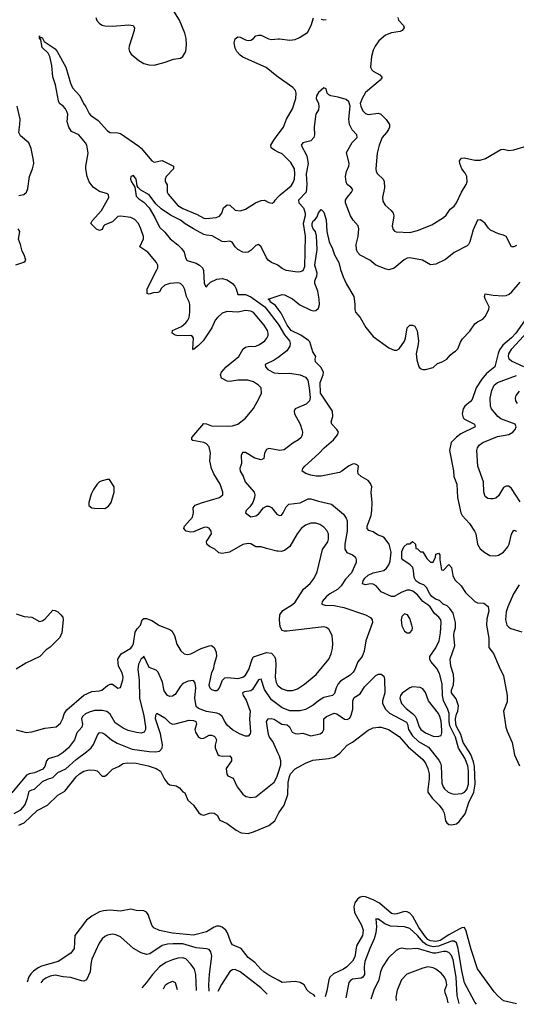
# Model space of a CAD drawing. Header units: inches. Extents: x 1694797 to 1849917, y 907313 to 1017959.
# Tile 137 of 256: x 1758017 to 1761828, y 910702 to 918253. Entities that reach past the tile are written whole.
import ezdxf

# ---------------------------------------------------------------- set-up
doc = ezdxf.new("R2010")
doc.units = ezdxf.units.IN
doc.header["$MEASUREMENT"] = 0
doc.layers.add('B7951', color=7, linetype='Continuous')
doc.layers.add('B7961', color=7, linetype='Continuous')

msp = doc.modelspace()

# ---------------------------------------------------------------- linework, layer by layer
at = {"layer": 'B7951', "color": 5}
for points, elevation in [([(1758600.3, 918270), (1758610, 918247.7), (1758630, 918224.9), (1758650, 918212.2), (1758670, 918206.3), (1758730, 918203.9), (1758853.4, 918213.4), (1758888, 918208), (1758898, 918190), (1758895.8, 918170), (1758855.8, 918050), (1758854.4, 918030), (1758859.3, 918010), (1758873.4, 917990), (1758930, 917940.5), (1758970, 917916.4), (1759007.1, 917907.1), (1759050, 917905.3), (1759133.7, 917926.3), (1759198, 917950), (1759250, 917957.3), (1759270, 917970.8), (1759291.8, 918010), (1759298, 918062), (1759295.1, 918110), (1759284.4, 918150), (1759244, 918250), (1759199.4, 918319.4)], 820), ([(1760000, 914176), (1759990, 914176.1), (1759910, 914196.4), (1759870, 914211.3), (1759830, 914211.2), (1759790, 914232.4), (1759770, 914235.6), (1759730, 914227.6), (1759626.4, 914170), (1759570, 914159.3), (1759545.3, 914165.3), (1759513.6, 914193.6), (1759472.3, 914212.3), (1759452, 914230), (1759449.2, 914250.8), (1759488.3, 914310), (1759486.3, 914330), (1759470, 914353.3), (1759450, 914360.4), (1759430, 914358.2), (1759350, 914325.6), (1759330, 914323.1), (1759294, 914330), (1759276, 914350), (1759282.7, 914370), (1759342, 914438), (1759350.7, 914470), (1759347.7, 914510), (1759363, 914530), (1759411, 914549), (1759550, 914587.5), (1759574.7, 914610), (1759575.8, 914630), (1759554.8, 914690), (1759506.2, 914770), (1759489.8, 914810), (1759477.3, 914870), (1759481.4, 914930), (1759470, 914977.4), (1759450, 915001.6), (1759430, 915011.5), (1759344.9, 915024.9), (1759337, 915030), (1759337.4, 915050), (1759430, 915155.8), (1759450, 915154), (1759490, 915139.1), (1759610, 915135.5), (1759650, 915139.4), (1759692, 915150), (1759750, 915197), (1759810, 915270.4), (1759855.3, 915350), (1759871.9, 915390), (1759868.8, 915428.8), (1759850, 915449.7), (1759810, 915475), (1759768, 915488), (1759691, 915489), (1759630, 915478.8), (1759610, 915480.9), (1759565.2, 915505.2), (1759556.9, 915530), (1759566, 915550), (1759601.1, 915590), (1759697.4, 915670), (1759730.9, 915730), (1759750, 915742.7), (1759770, 915747.5), (1759830, 915750.2), (1759857.6, 915762.4), (1759896.9, 915790), (1759914.5, 915810), (1759923.5, 915830), (1759924.8, 915850), (1759919.3, 915870), (1759893.6, 915910), (1759810, 916007.6), (1759790, 916018.5), (1759750, 916022.3), (1759690, 916011.3), (1759610, 916015.6), (1759570, 916001.3), (1759533.7, 915970), (1759517.7, 915950), (1759492.3, 915890), (1759424.7, 915790), (1759390, 915753.6), (1759352.8, 915727.2), (1759350, 915720.9), (1759346.2, 915730), (1759350.6, 915810), (1759343.9, 915823.9), (1759330, 915830.8), (1759230, 915829.2), (1759210, 915834), (1759187.6, 915850), (1759189.4, 915870.6), (1759259.4, 915900.6), (1759292.4, 915927.6), (1759308.1, 915950), (1759316.8, 915970), (1759323.4, 916010), (1759322.9, 916070), (1759317.3, 916090), (1759297.4, 916130), (1759284.4, 916184.4), (1759270.8, 916210), (1759250, 916229.8), (1759230, 916235.4), (1759170, 916230.5), (1759130, 916217.1), (1759105, 916195), (1759090, 916167.2), (1759078, 916162), (1759041.3, 916158.7), (1759010, 916147.5), (1758994.3, 916154.3), (1758995.4, 916190), (1759070, 916335.5), (1759076.4, 916350), (1759076.4, 916370), (1759066, 916390), (1759000.3, 916470), (1758938.8, 916510), (1758968.1, 916571.9), (1758966.7, 916590), (1758947.7, 916650), (1758928.2, 916690), (1758899.9, 916719.9), (1758870, 916736), (1758790, 916747.1), (1758770, 916744.2), (1758730, 916703.6), (1758670, 916679.8), (1758660.6, 916670), (1758650, 916644.2), (1758630, 916636.4), (1758607.4, 916647.4), (1758563.6, 916690), (1758573.7, 916710), (1758644, 916790), (1758700.4, 916890), (1758699.6, 916910), (1758690, 916917.4), (1758630, 916935.6), (1758606.3, 916950), (1758581.1, 916970), (1758549.8, 917010), (1758535.6, 917050), (1758525.6, 917110), (1758524.8, 917130), (1758541.2, 917230), (1758532.4, 917290), (1758522.5, 917310), (1758470.5, 917370), (1758415.5, 917395.5), (1758394.6, 917430), (1758381.7, 917470), (1758385.8, 917530), (1758379.6, 917550), (1758369.2, 917570), (1758351.3, 917590), (1758323.5, 917610), (1758314.2, 917630), (1758292.5, 917752.5), (1758270, 917814.5), (1758262.5, 917902.5), (1758249.3, 917970), (1758236.2, 917996.2), (1758190, 918038.9), (1758178.3, 918098.3), (1758169.6, 918110.4), (1758169.3, 918130), (1758172, 918112), (1758182.7, 918117.3), (1758190, 918115.5), (1758205.8, 918085.8), (1758290, 918030.1), (1758305.4, 918010), (1758370, 917890.4), (1758406, 917766), (1758420.9, 917730), (1758477.5, 917670), (1758506.7, 917610), (1758524.8, 917584.8), (1758550, 917533.4), (1758561.2, 917521.2), (1758619.5, 917479.5), (1758690, 917400.5), (1758710, 917387.4), (1758770, 917386.2), (1758790, 917380.2), (1758930, 917284.3), (1758950, 917268.1), (1759030, 917171.7), (1759050, 917160.9), (1759110, 917174.3), (1759196, 917130), (1759196.3, 917110), (1759141.2, 917050), (1759132.5, 917030), (1759133.4, 917013.4), (1759147.4, 916987.4), (1759149, 916930), (1759156.1, 916916.1), (1759230, 916828.4), (1759270, 916804.1), (1759379.6, 916759.6), (1759430, 916730.9), (1759450, 916728.1), (1759524.4, 916735.6), (1759550, 916745.8), (1759567.4, 916770), (1759581.7, 916810), (1759610, 916833.2), (1759630.2, 916830), (1759670, 916792.1), (1759710, 916786.7), (1759750, 916799.2), (1759826.9, 916850), (1759870, 916867.3), (1759896, 916870), (1759930, 916852), (1759953.8, 916846.2), (1759970, 916857.3), (1759976.3, 916870), (1760000, 916894.4)], 780), ([(1760000, 917812.3), (1759990, 917819.2), (1759907.2, 917887.2), (1759730, 917966.1), (1759710, 917980.5), (1759683.4, 918010), (1759670, 918036.2), (1759662.9, 918077.1), (1759670, 918107.3), (1759690, 918121.6), (1759710, 918118.4), (1759750, 918098.7), (1759770, 918094), (1759790, 918096.4), (1759811.1, 918108.9), (1759830, 918130.4), (1759850, 918135.8), (1759870, 918133.4), (1759926.3, 918106.3), (1759950, 918101.3), (1760000, 918105.6)], 780), ([(1758010, 916903.8), (1758047.8, 916912.2), (1758069.8, 916930.2), (1758080.1, 916959.9), (1758093.3, 917050), (1758115.8, 917110), (1758124.7, 917150), (1758123.6, 917176.4), (1758105.2, 917265.2), (1758088, 917310), (1758022.5, 917362.5), (1758009.1, 917389.1), (1758019.2, 917450), (1758019.8, 917490), (1757998.5, 917590)], 820), ([(1760000, 917238.4), (1759972.2, 917252.2), (1759947.8, 917270), (1759944.7, 917290), (1759966.2, 917330), (1760000, 917374.2)], 780), ([(1760000, 916367.3), (1759992.6, 916372.6), (1759950, 916391.6), (1759923.1, 916410), (1759910, 916426), (1759870.3, 916510), (1759850, 916528.5), (1759830, 916521.1), (1759793.7, 916486.3), (1759770, 916470.3), (1759750, 916467.2), (1759730, 916470.2), (1759690, 916490.3), (1759671.6, 916510), (1759648, 916548), (1759630, 916554), (1759591.2, 916548.8), (1759570, 916552.1), (1759494.7, 916594.7), (1759450, 916599.8), (1759430, 916607), (1759350, 916648.6), (1759286.6, 916686.6), (1759250, 916715), (1759174.8, 916754.8), (1759102.4, 916802.4), (1759062.2, 916842.2), (1759010, 916908.9), (1758945.5, 916945.5), (1758925.8, 916965.8), (1758919.1, 916979.1), (1758911.3, 917030), (1758890, 917059.1), (1758870, 917051.3), (1758866.6, 917030), (1758874, 917010), (1758899.3, 916970), (1758910, 916899.3), (1758930, 916878.7), (1758970, 916854), (1759009.9, 916809.9), (1759055, 916735), (1759090, 916662), (1759130, 916622.9), (1759171.9, 916571.9), (1759230, 916527.1), (1759258.5, 916498.5), (1759278, 916470), (1759290, 916426), (1759300.7, 916410), (1759310, 916403), (1759370, 916386), (1759396.9, 916370), (1759418.7, 916350), (1759428, 916330), (1759433.4, 916233.4), (1759442, 916210), (1759450, 916203.6), (1759459.5, 916220.5), (1759480.5, 916239.5), (1759530, 916264.3), (1759570, 916267.9), (1759610, 916258.5), (1759650, 916230.9), (1759668.8, 916210), (1759678.8, 916190), (1759690, 916146.3), (1759750, 916144.8), (1759790, 916128.4), (1759897.6, 916050), (1760000, 915918.6)], 760), ([(1757986.3, 916373.7), (1758047.5, 916392.5), (1758059.6, 916400.4), (1758063.7, 916410), (1758051.1, 916450), (1758036.8, 916476.8), (1758023.5, 916530), (1758007.6, 916570), (1758018, 916630), (1758006, 916650)], 820), ([(1760000, 916033.6), (1759980.7, 916060.7), (1759939.7, 916090), (1759937.8, 916097.8), (1759924.5, 916110), (1760000, 916135.8)], 740), ([(1760000, 915662.9), (1759970, 915643.2), (1759901.6, 915610), (1759902, 915590), (1759920.4, 915570), (1759970, 915545), (1760000, 915541.4)], 760), ([(1760000, 914952.1), (1759930, 914964.7), (1759910, 914958), (1759894.5, 914930), (1759891, 914889), (1759870, 914876.5), (1759822.4, 914890), (1759750, 914933.1), (1759727.2, 914932.8), (1759715.8, 914910), (1759718, 914850), (1759707.3, 914810), (1759708.5, 914790), (1759731.5, 914751.5), (1759747.9, 914710), (1759817.5, 914630), (1759821.7, 914610), (1759819.3, 914590), (1759806.2, 914550), (1759784, 914516), (1759753.6, 914490), (1759749.3, 914470), (1759790, 914441.6), (1759830, 914447.4), (1759850, 914460.4), (1759889.1, 914510), (1759910, 914523.1), (1759930, 914523.5), (1759950, 914511), (1759990, 914462), (1760000, 914455.8)], 760), ([(1757990, 913697), (1758050, 913676), (1758110, 913670.2), (1758170, 913637.4), (1758190, 913641.7), (1758210, 913655.3), (1758270, 913723.8), (1758290, 913723), (1758310, 913712.7), (1758333, 913690), (1758348.2, 913670), (1758351.6, 913650), (1758340.3, 913550), (1758325.4, 913514.6), (1758250, 913442), (1758220.4, 913419.6), (1758172.6, 913370), (1758063.1, 913316.9), (1757990, 913271.7)], 780), ([(1757990, 912806), (1758066.7, 912786.7), (1758110, 912790.3), (1758210, 912820.3), (1758296, 912830), (1758330, 912859.1), (1758347.4, 912892.6), (1758358.4, 912930), (1758379.5, 912960.4), (1758510, 913072.4), (1758570, 913101.4), (1758630, 913106.2), (1758647.9, 913112.1), (1758690, 913146), (1758710, 913156.3), (1758730, 913157.3), (1758770, 913126), (1758790, 913130.8), (1758809.6, 913190), (1758811.8, 913211.8), (1758804.2, 913244.2), (1758774.9, 913294.9), (1758771.3, 913350), (1758796.2, 913390), (1758870, 913433.8), (1758883.1, 913450), (1758890.5, 913470), (1758903.6, 913556.4), (1758918.4, 913581.6), (1758944, 913610), (1758957.6, 913650), (1758970, 913660.3), (1758978.9, 913661.1), (1758990, 913661.5), (1759030, 913645.8), (1759090, 913608), (1759170, 913576), (1759185.1, 913565.1), (1759204, 913530), (1759223.2, 913463.2), (1759252.7, 913412.8), (1759278.8, 913390), (1759305.3, 913385.3), (1759330, 913391), (1759410, 913431.5), (1759470, 913452.2), (1759490, 913452.6), (1759510, 913437.6), (1759523.6, 913403.6), (1759526.9, 913370), (1759508.1, 913310), (1759501.1, 913270), (1759490, 913246), (1759469.4, 913150), (1759476.5, 913130), (1759490, 913115.3), (1759512.7, 913107.3), (1759530, 913108.7), (1759541.5, 913118.5), (1759551.1, 913130), (1759572.3, 913187.8), (1759590, 913204.4), (1759612.7, 913207.3), (1759690, 913200.1), (1759730, 913210.2), (1759750, 913227.1), (1759776.5, 913270), (1759799.9, 913350), (1759810, 913367.1), (1759910, 913399.3), (1759950, 913393.6), (1759973.2, 913370), (1759979.2, 913350), (1759983, 913303), (1759976.2, 913210), (1759984.1, 913170), (1759994.2, 913150), (1760000, 913145.2)], 780), ([(1760000, 912997.8), (1759950, 913036.1), (1759896, 913116), (1759870, 913194.3), (1759850, 913189.2), (1759802.9, 913117.1), (1759790, 913107.1), (1759740.9, 913099.1), (1759726, 913090), (1759730.9, 913070), (1759755.2, 913035.2), (1759785.6, 912950), (1759779.5, 912890), (1759787.7, 912792.3), (1759785.1, 912774.9), (1759770, 912759.1), (1759750, 912759.3), (1759710, 912772.4), (1759650, 912806.3), (1759610, 912842.4), (1759590.2, 912870), (1759571.4, 912910), (1759550, 912926.4), (1759530, 912933.9), (1759450, 912948.1), (1759390, 912970.9), (1759370, 912986.2), (1759361.1, 913050), (1759369.5, 913129.5), (1759363.5, 913163.5), (1759350, 913184.9), (1759310, 913179.3), (1759270, 913161.5), (1759250, 913142.3), (1759210, 913078.6), (1759190, 913064.1), (1759170, 913062.3), (1759150, 913070.2), (1759126.1, 913106.1), (1759112.6, 913172.6), (1759079.7, 913250), (1759065, 913265), (1759010, 913286.2), (1758970, 913370.8), (1758961.5, 913358.6), (1758950, 913351.8), (1758935.4, 913324.6), (1758929.4, 913310), (1758924.7, 913270), (1758934.2, 913190), (1758937, 913050), (1758970, 912914), (1758982.5, 912830), (1758982.7, 912810), (1758972.1, 912787.9), (1758950, 912782.2), (1758913, 912787), (1758850, 912801.7), (1758810, 912819.8), (1758750, 912860.2), (1758710, 912928), (1758686.7, 912946.7), (1758650, 912954.4), (1758590, 912954.8), (1758550, 912943.4), (1758521.1, 912930), (1758499.3, 912910), (1758491.1, 912890), (1758498.3, 912850), (1758493.7, 912826.3), (1758456.6, 912783.4), (1758438.4, 912730), (1758390.7, 912670), (1758350, 912633.5), (1758311.4, 912608.6), (1758234.7, 912585.3), (1758222.6, 912570), (1758210, 912526), (1758194, 912506), (1758130, 912477.3), (1758090, 912469.4), (1758070, 912458.2), (1757956.6, 912323.4)], 760), ([(1757974.6, 912165.4), (1758025.5, 912194.5), (1758055.4, 912230), (1758076.7, 912283.3), (1758090, 912335.6), (1758110, 912347.7), (1758130, 912351.1), (1758190.7, 912410), (1758230, 912429.1), (1758270, 912440.4), (1758310, 912478.6), (1758370, 912508.2), (1758450, 912579.5), (1758530, 912637.3), (1758565, 912670), (1758584.4, 912695.6), (1758614.5, 912765.5), (1758630, 912786), (1758650, 912785), (1758670, 912773), (1758720.8, 912730), (1758764.7, 912704.7), (1758879.3, 912659.3), (1759010, 912641.2), (1759061.7, 912638.3), (1759090, 912642.5), (1759110, 912667), (1759112.6, 912692.6), (1759096.4, 912776.4), (1759059.9, 912890), (1759060.8, 912919.2), (1759070, 912933.4), (1759130, 912898.2), (1759170, 912860.2), (1759190, 912851.1), (1759210, 912852.3), (1759318.2, 912881.8), (1759350, 912878.8), (1759368.9, 912870), (1759372.8, 912850), (1759361.7, 912810), (1759364.8, 912790), (1759390, 912750.3), (1759410, 912739.6), (1759430, 912742.3), (1759470, 912765), (1759490, 912765), (1759510, 912757.8), (1759518.2, 912750), (1759526.4, 912730), (1759515.8, 912690), (1759517.1, 912670), (1759538.2, 912618.2), (1759548.2, 912610), (1759570, 912603.7), (1759630, 912606.3), (1759642.8, 912590), (1759642.8, 912570), (1759601.1, 912510), (1759605.7, 912465.7), (1759615.3, 912455.3), (1759655.4, 912435.4), (1759686.2, 912370), (1759730, 912313.4), (1759742.8, 912302.8), (1759755.8, 912295.8), (1759790, 912288.8), (1759830, 912294), (1759970, 912405.5), (1759990, 912444.9), (1760000, 912474.8)], 740), ([(1760000, 912626), (1759958.3, 912718.3), (1759934.1, 912750), (1759925.3, 912770), (1759909.9, 912870), (1759923, 912890), (1759946.9, 912893.1), (1759970, 912887.5), (1760000, 912868.2)], 740), ([(1758010, 912076.2), (1758050, 912094.4), (1758150, 912189.2), (1758229.8, 912230.2), (1758310, 912307), (1758364.4, 912335.6), (1758450, 912446), (1758476, 912470), (1758510, 912490.2), (1758550, 912499), (1758590, 912498.7), (1758611.5, 912491.5), (1758650, 912452.7), (1758670, 912452.4), (1758690, 912465.7), (1758730, 912505.3), (1758774.6, 912525.4), (1758811, 912549), (1758845.3, 912554.7), (1758910.1, 912550.1), (1759004, 912530), (1759064.9, 912510), (1759096.3, 912490), (1759128.5, 912428.5), (1759150, 912398), (1759170, 912386), (1759218, 912378), (1759242, 912362), (1759270, 912332), (1759284.7, 912324.7), (1759307.5, 912267.5), (1759350.8, 912230), (1759392, 912170), (1759410, 912158), (1759430, 912152), (1759472.5, 912167.5), (1759490, 912170.7), (1759510, 912167.3), (1759531.9, 912151.9), (1759553.4, 912113.4), (1759610, 912088), (1759677.6, 912037.6), (1759717.5, 912017.5), (1759770, 912012.9), (1759810, 912023.6), (1759930, 912074.3), (1759973.7, 912110), (1760000, 912159.8)], 720), ([(1760000, 910886.2), (1759930, 910924.7), (1759890, 910951.9), (1759867.7, 910970), (1759822, 911022), (1759770, 911059.7), (1759717.4, 911130), (1759650, 911158.4), (1759637.4, 911177.4), (1759612, 911250), (1759598.4, 911270), (1759570, 911294.2), (1759550, 911301.8), (1759530, 911301.4), (1759510, 911294.2), (1759450, 911258.3), (1759350, 911231.7), (1759190, 911247), (1759089, 911269), (1759047.1, 911287.1), (1759029.9, 911310), (1759003.5, 911390), (1758990, 911408.3), (1758970, 911419.7), (1758910, 911421.6), (1758870, 911431.6), (1758790, 911416.5), (1758710, 911423.9), (1758661, 911419.1), (1758630.1, 911409.9), (1758570, 911378), (1758530, 911346.4), (1758440.8, 911230), (1758436.1, 911130), (1758410, 911093.3), (1758312.7, 911030), (1758185.5, 910994.5), (1758158.1, 910981.9), (1758123.7, 910956.3), (1758103.6, 910936.4), (1758087.8, 910912.2), (1758074.2, 910870.6)], 720), ([(1759470.1, 910802.3), (1759468.8, 910850), (1759472.7, 910932.7), (1759491.7, 911071.7), (1759484.7, 911104.7), (1759470, 911121), (1759450, 911127.9), (1759370, 911135.9), (1759270, 911164.5), (1759194.3, 911165.7), (1759150, 911161.8), (1759110, 911151.8), (1759015.8, 911090), (1758990, 911083.7), (1758950, 911097.1), (1758889.8, 911130), (1758790, 911220.4), (1758754.7, 911234.7), (1758730, 911238.5), (1758690, 911233.3), (1758670, 911222), (1758650, 911203.1), (1758626.4, 911170), (1758571.3, 911048.7), (1758562.6, 911010), (1758558.3, 910950), (1758530, 910888.4), (1758510, 910878.8), (1758490, 910881.7), (1758410, 910907.6), (1758350, 910911.2), (1758290, 910924.3), (1758250, 910917), (1758216.5, 910903.5), (1758193.7, 910886.3), (1758177.9, 910865.6)], 740), ([(1759372.6, 910807), (1759369.2, 910929.2), (1759357.5, 910970), (1759330.6, 911010), (1759290.8, 911050), (1759270, 911057.6), (1759230, 911055.3), (1759190, 911044), (1759138.7, 911021.3), (1759090, 910989.2), (1759035.7, 910930), (1758990, 910868.5), (1758953.4, 910827.6)], 760), ([(1759915.2, 910780.5), (1759868.3, 910828.3), (1759710, 910949.8), (1759670, 910967.8), (1759650, 910966.8), (1759630, 910953.6), (1759566.4, 910853.6), (1759537.3, 910799)], 740), ([(1759120, 910819.4), (1759120, 910820), (1759135.3, 910850), (1759150, 910861.7), (1759190, 910878.7), (1759210, 910869.2), (1759224.6, 910814.3)], 780)]:
    msp.add_lwpolyline(points, dxfattribs=dict(at, elevation=elevation))
at = {"layer": 'B7951', "color": 5, "elevation": 820}
msp.add_lwpolyline([(1758688, 914728), (1758650, 914717.2), (1758630, 914709), (1758611, 914690), (1758582.8, 914650), (1758565.8, 914614.2), (1758546.8, 914550), (1758547.7, 914527.7), (1758570.5, 914510.5), (1758590, 914506), (1758670, 914505.5), (1758698.9, 914521.1), (1758719.5, 914550), (1758742.9, 914630), (1758742.7, 914670), (1758707.3, 914727.3)], close=True, dxfattribs=at)
at = {"layer": 'B7961', "color": 5}
for points, elevation in [([(1760000, 918105.6), (1760010, 918106.5), (1760090, 918096.9), (1760130, 918101.5), (1760164.5, 918115.5), (1760224.8, 918155.2), (1760253.5, 918210), (1760271.5, 918268.5)], 780), ([(1760330, 918256.5), (1760350, 918253.1), (1760370, 918255.6)], 780), ([(1760918.9, 918270), (1760923.6, 918250), (1760962.4, 918210), (1760968.4, 918190), (1760953, 918170), (1760937.2, 918162.8), (1760870, 918152.5), (1760824.9, 918135.1), (1760774, 918090), (1760744.2, 918050), (1760730, 918020.5), (1760716.1, 917970), (1760708.8, 917890), (1760718.4, 917870), (1760730, 917858.1), (1760780.8, 917830), (1760798.2, 917810), (1760784.1, 917790), (1760670, 917694.2), (1760644, 917650), (1760630.1, 917610), (1760633.9, 917590), (1760650, 917554.9), (1760670, 917534.6), (1760690, 917525.8), (1760770, 917535.3), (1760788.3, 917528.3), (1760830, 917487.6), (1760854, 917450), (1760853.8, 917430), (1760846.7, 917410), (1760832.9, 917387.1), (1760799.7, 917350), (1760775.9, 917290), (1760760.2, 917230), (1760750.3, 917109.7), (1760751.6, 917090), (1760762.7, 917070), (1760806.3, 917030), (1760812.7, 917012.7), (1760815.3, 916964.7), (1760801.8, 916890), (1760802.4, 916862.4), (1760820.3, 916830), (1760866.7, 916790), (1760882, 916770), (1760887.4, 916750), (1760876.4, 916670), (1760883.7, 916643.7), (1760892.4, 916632.4), (1760905.7, 916625.7), (1761010, 916621.1), (1761070, 916636.5), (1761178.9, 916681.1), (1761270, 916737.3), (1761290, 916754.3), (1761320.7, 916799.3), (1761350, 916823.6), (1761370, 916848.7), (1761406.3, 916930), (1761443.5, 916990), (1761450.9, 917010), (1761447.8, 917050), (1761435.8, 917075.8), (1761411, 917110), (1761394.7, 917150), (1761392.3, 917170), (1761408, 917192), (1761430, 917194), (1761510, 917176.5), (1761550, 917174.7), (1761592.2, 917187.8), (1761710, 917258.4), (1761730, 917260.5), (1761770, 917250.5), (1761810, 917255.5), (1761910, 917285.5)], 780), ([(1760000, 917374.2), (1760042.6, 917430), (1760065.4, 917490), (1760110.6, 917569.4), (1760136.4, 917650), (1760139.1, 917690), (1760134, 917710), (1760114.1, 917734.1), (1760000, 917812.3)], 780), ([(1761830, 916520.9), (1761810, 916510.4), (1761790.4, 916510.4), (1761750, 916590.6), (1761730, 916601.6), (1761690, 916610.4), (1761630, 916638), (1761613.3, 916653.3), (1761588, 916690), (1761570, 916704.4), (1761550, 916718), (1761530, 916714.8), (1761497.8, 916642.2), (1761471.5, 916548.5), (1761460.7, 916530), (1761450, 916519.3), (1761350, 916468), (1761285.1, 916414.9), (1761210, 916377.3), (1761170, 916373.4), (1761106.8, 916410), (1761010, 916427.8), (1760990, 916423.6), (1760968, 916412), (1760890, 916348.2), (1760850, 916335.5), (1760830, 916339.1), (1760750.3, 916370.4), (1760703, 916410), (1760630, 916448.5), (1760608.5, 916470), (1760600.3, 916490), (1760598.7, 916530), (1760613.4, 916590), (1760618.4, 916650), (1760613.1, 916673.1), (1760576.2, 916716.2), (1760556.4, 916750), (1760518, 916850), (1760517.4, 916870), (1760528.9, 916890), (1760564.2, 916930), (1760573.7, 916950), (1760557.1, 916970), (1760530, 916990.5), (1760521.8, 917010), (1760517.8, 917050), (1760525.2, 917090), (1760542.9, 917130), (1760544.8, 917150), (1760526, 917234), (1760567.8, 917312.2), (1760606.3, 917350), (1760604, 917370), (1760568, 917408), (1760548.7, 917448.7), (1760543.9, 917490), (1760552.2, 917590), (1760543, 917623), (1760522, 917642), (1760460.4, 917660.4), (1760404.7, 917670), (1760390, 917677.3), (1760377.3, 917690), (1760370, 917722), (1760351.1, 917731.1), (1760310, 917695.3), (1760294.9, 917670), (1760292.5, 917650), (1760310.4, 917610.4), (1760313.7, 917586.3), (1760310, 917562.4), (1760289.8, 917530), (1760286, 917514), (1760277.7, 917430), (1760278.5, 917370), (1760273.9, 917350), (1760250, 917325.3), (1760189.6, 917310), (1760176.8, 917290), (1760220.4, 917210), (1760230.9, 917150), (1760215.2, 917070), (1760220.3, 916990), (1760215, 916930), (1760156, 916870), (1760159.8, 916850), (1760195.2, 916810), (1760208.8, 916770), (1760208.4, 916750), (1760191.3, 916690), (1760208.1, 916591.9), (1760202, 916358), (1760190, 916326.5), (1760170, 916318.8), (1760150, 916317.7), (1760062, 916330), (1760030, 916346), (1760000, 916367.3)], 760), ([(1760000, 916894.4), (1760015.1, 916910), (1760099.8, 916980.2), (1760116.4, 917003.6), (1760125.6, 917030), (1760128.2, 917070), (1760124.6, 917110), (1760098, 917158), (1760030, 917223.5), (1760000, 917238.4)], 780), ([(1760000, 916135.8), (1760030, 916146), (1760050, 916142.8), (1760110, 916112.7), (1760166, 916066), (1760250, 916026), (1760270, 916021.1), (1760290, 916023.1), (1760310, 916040.7), (1760317.4, 916070), (1760315.3, 916110), (1760304.8, 916170), (1760280.7, 916230), (1760282.1, 916250), (1760298, 916290), (1760300.1, 916310), (1760282.2, 916370), (1760299.6, 916490), (1760295.1, 916595.1), (1760287.6, 916627.6), (1760270, 916649.8), (1760261.8, 916670), (1760262.2, 916690), (1760270, 916710.2), (1760282.2, 916717.8), (1760298.8, 916741.2), (1760310, 916772), (1760330, 916798), (1760350, 916778), (1760370, 916718), (1760374, 916630), (1760391.4, 916550), (1760417.2, 916497.2), (1760433.5, 916450), (1760465.2, 916390), (1760477.9, 916337.9), (1760500.4, 916280.4), (1760525.5, 916225.5), (1760580.9, 916130), (1760590, 916072), (1760588.7, 916030), (1760594.4, 916010), (1760630.2, 915970), (1760673.2, 915893.2), (1760730, 915824.4), (1760850, 915735.5), (1760890, 915718), (1760910, 915719.3), (1760930, 915728.4), (1760970, 915787.7), (1760977.7, 915810), (1760990, 915890.8), (1761010, 915910.6), (1761030, 915910.7), (1761050, 915902.8), (1761067.1, 915867.1), (1761077.3, 915790), (1761075.9, 915764.1), (1761059.6, 915690), (1761065.2, 915645.3), (1761078.8, 915590), (1761090, 915578.8), (1761110, 915570.8), (1761130, 915571), (1761190, 915586.8), (1761223.1, 915616.9), (1761259.3, 915630), (1761295.1, 915650), (1761320, 915680), (1761340.9, 915699.1), (1761361.3, 915710), (1761379.1, 915730), (1761398.7, 915781.3), (1761413.8, 915806.2), (1761470, 915863.6), (1761510, 915920.3), (1761530, 915937.3), (1761570, 915955.8), (1761590, 915976.9), (1761618.2, 916030), (1761619.3, 916050), (1761588.4, 916111.6), (1761583.1, 916130), (1761589.7, 916150.3), (1761650, 916139.7), (1761724.6, 916135.4), (1761750, 916138.8), (1761772, 916148), (1761794.2, 916165.8), (1761858.5, 916241.5)], 740), ([(1760000, 912868.2), (1760029.3, 912849.3), (1760070, 912846.4), (1760088.1, 912830), (1760107.9, 912787.9), (1760130, 912778.6), (1760150, 912776), (1760190, 912780.9), (1760250, 912760.5), (1760323.3, 912776.7), (1760341.3, 912790), (1760350.7, 912809.3), (1760349.9, 912890), (1760370.6, 912909.4), (1760430, 912935.4), (1760450, 912930.2), (1760510, 912888.7), (1760530, 912886.7), (1760550, 912897.6), (1760560.9, 912919.1), (1760573.9, 912966.1), (1760574.4, 913030), (1760584.3, 913055.7), (1760630, 913082.4), (1760663.3, 913136.7), (1760750, 913222.8), (1760770, 913234.4), (1760790, 913234.7), (1760810, 913219.3), (1760815.8, 913195.8), (1760818.9, 913090), (1760801.8, 913030), (1760801.8, 913010), (1760824.2, 912964.2), (1760853.9, 912933.9), (1760984.9, 912864.9), (1760993.8, 912850), (1761001.1, 912810), (1761030, 912759.6), (1761078.5, 912718.5), (1761153.5, 912673.5), (1761234, 912574), (1761247.2, 912550), (1761250.1, 912530), (1761256.7, 912396.7), (1761265.5, 912370), (1761275.6, 912355.6), (1761306, 912330), (1761330, 912318.8), (1761350, 912313.4), (1761410, 912318.4), (1761430, 912328.3), (1761448.2, 912350), (1761459.8, 912390), (1761461.2, 912490), (1761455, 912530), (1761432, 912590), (1761385.1, 912665.1), (1761362.4, 912750), (1761318.2, 912838.2), (1761313.1, 912870), (1761313.1, 912933.1), (1761303.1, 912963.1), (1761268.5, 913031.5), (1761262.5, 913070), (1761258.8, 913158.8), (1761239.7, 913239.7), (1761218.1, 913278.1), (1761172, 913330), (1761163.5, 913350), (1761165.1, 913370), (1761210, 913434.9), (1761235.4, 913490), (1761245.9, 913550), (1761251.2, 913630), (1761247.9, 913650), (1761234.5, 913670), (1761199.2, 913699.2), (1761166.9, 913750), (1761150, 913766.3), (1761109.9, 913789.9), (1761070, 913842.6), (1761034.2, 913870), (1761010, 913877.4), (1760990, 913876.8), (1760950, 913862), (1760890, 913829.8), (1760870, 913828.6), (1760790, 913864.1), (1760751.8, 913911.8), (1760730, 913924.2), (1760710, 913926), (1760670, 913919.2), (1760646.3, 913926.3), (1760653.5, 913950), (1760666.5, 913970), (1760690, 913992.8), (1760730, 914010.7), (1760810, 914029), (1760832.1, 914047.9), (1760850, 914073.4), (1760860.8, 914099.2), (1760868, 914170), (1760853.2, 914230), (1760810, 914283.6), (1760762.5, 914302.5), (1760730, 914324.5), (1760695.8, 914335.8), (1760682.9, 914350), (1760684.2, 914370), (1760713.2, 914450), (1760719.3, 914490), (1760720.5, 914550), (1760715, 914630), (1760718, 914670), (1760710, 914696.9), (1760690, 914719.8), (1760637.6, 914750), (1760615.1, 914770), (1760611.3, 914790), (1760615.6, 914830), (1760610, 914838), (1760590, 914847.6), (1760570, 914845.1), (1760540.4, 914830), (1760490.2, 914789.8), (1760470, 914780.3), (1760331.3, 914751.3), (1760291.4, 914751.4), (1760250, 914761.3), (1760213.4, 914773.4), (1760185.2, 914790), (1760189.4, 914810), (1760205.1, 914830), (1760312.9, 914927.1), (1760352.3, 914970), (1760424.2, 915030), (1760456.9, 915070), (1760462.4, 915090), (1760449.6, 915110), (1760411.1, 915150), (1760406.3, 915170), (1760419.8, 915210), (1760416.1, 915250), (1760325.9, 915390), (1760323.6, 915470), (1760344.8, 915530), (1760347.1, 915550), (1760328.2, 915588.2), (1760286.3, 915630), (1760283.6, 915650), (1760289.7, 915670), (1760266.9, 915706.9), (1760242.5, 915782.5), (1760233.2, 915793.2), (1760173.1, 915833.1), (1760099.8, 915870), (1760070, 915909.8), (1760022.3, 916002.3), (1760000, 916033.6)], 740), ([(1761890, 915944.7), (1761823.6, 915850), (1761790, 915813.5), (1761724.1, 915755.9), (1761699.9, 915720.1), (1761687.9, 915692.1), (1761663.9, 915590), (1761600.4, 915539.6), (1761563.6, 915496.4), (1761519.1, 915430), (1761490, 915341.2), (1761475.9, 915324.1), (1761432.6, 915290), (1761420.9, 915270), (1761413.5, 915230), (1761420.4, 915200.4), (1761430, 915188.4), (1761506.3, 915150), (1761511.4, 915130), (1761402.8, 915077.2), (1761367.7, 915052.3), (1761329.1, 915010), (1761315.5, 914950), (1761345.9, 914794.2), (1761348.9, 914750), (1761370.2, 914690), (1761376.3, 914590), (1761402.2, 914470), (1761411.5, 914450), (1761469, 914390), (1761507.7, 914330), (1761516.9, 914310), (1761531.1, 914231.1), (1761550, 914194.4), (1761585.8, 914165.8), (1761624.7, 914144.7), (1761670, 914141.3), (1761690, 914147.2), (1761729.7, 914170), (1761763.5, 914210), (1761772.8, 914230), (1761792, 914308), (1761810, 914337), (1761830, 914331.6)], 740), ([(1760000, 915918.6), (1760006.7, 915910), (1760050, 915835.1), (1760087.7, 915790), (1760093.6, 915770), (1760090.5, 915749.5), (1760066.9, 915713.2), (1760010, 915669.4), (1760000, 915662.9)], 760), ([(1761884.9, 915590), (1761790, 915633.1), (1761771.8, 915650), (1761767.5, 915670), (1761771.7, 915690), (1761793.8, 915730), (1761910, 915856.4)], 760), ([(1760000, 915541.4), (1760010, 915540.2), (1760090, 915542.9), (1760169, 915530), (1760211.4, 915511.4), (1760228.9, 915488.9), (1760239.4, 915430), (1760244.8, 915355.3), (1760240.5, 915330), (1760214.8, 915305.2), (1760131.6, 915270), (1760122.6, 915250), (1760124.8, 915230), (1760168.4, 915150), (1760182, 915110), (1760186.6, 915090), (1760185.1, 915070), (1760176.9, 915050), (1760157, 915030), (1760114.2, 915005.8), (1760045.4, 914954.6), (1760010, 914950.3), (1760000, 914952.1)], 760), ([(1761856.6, 914556.6), (1761790, 914657.6), (1761770, 914674.4), (1761750, 914676.4), (1761730, 914666.4), (1761690, 914602.4), (1761670, 914584.9), (1761650, 914577.6), (1761630, 914578.4), (1761610, 914581.6), (1761590, 914596.3), (1761579.6, 914630), (1761575.8, 914710), (1761533.8, 914830), (1761524.4, 914950), (1761529, 914970), (1761542.6, 914990), (1761570.4, 915010), (1761684.1, 915055.9), (1761770, 915071.3), (1761802, 915090), (1761819.6, 915110), (1761826.3, 915130), (1761818, 915150), (1761710, 915192.8), (1761686.9, 915210), (1761636.9, 915270), (1761630.2, 915290.2), (1761628, 915350), (1761639.8, 915410), (1761657.8, 915450), (1761682.7, 915470), (1761830, 915525.5)], 760), ([(1761850, 915403.1), (1761825.5, 915370), (1761820.2, 915350), (1761822.3, 915330), (1761833.4, 915310)], 780), ([(1760000, 914455.8), (1760010, 914449.7), (1760025.7, 914454.3), (1760038.3, 914470), (1760062.3, 914517.7), (1760083.4, 914536.6), (1760170, 914548), (1760230, 914579.8), (1760250, 914578.8), (1760310, 914559.9), (1760410, 914537.7), (1760501.4, 914461.4), (1760522.6, 914430), (1760528.8, 914408.8), (1760529.2, 914330), (1760511.6, 914230), (1760511.9, 914191.9), (1760528.2, 914168.2), (1760569.8, 914149.8), (1760594, 914130), (1760599.7, 914110), (1760597.7, 914090), (1760563.4, 914010), (1760517.9, 913962.1), (1760483.7, 913910), (1760455.8, 913884.2), (1760396.4, 913850), (1760370.9, 913830), (1760338.5, 913790), (1760336.2, 913770), (1760361.9, 913761.9), (1760430, 913760.2), (1760504.5, 913744.5), (1760670, 913689.7), (1760710, 913669.6), (1760722, 913650), (1760724.2, 913630), (1760674.2, 913490), (1760661, 913410), (1760646, 913370), (1760612.6, 913327.4), (1760589.8, 913270), (1760576.4, 913250), (1760552.7, 913227.3), (1760478.9, 913181.1), (1760459.6, 913160.4), (1760444.9, 913130), (1760433.3, 913086.7), (1760416.2, 913070), (1760350, 913054.2), (1760310, 913030.2), (1760270, 912995.6), (1760210, 912963.5), (1760170, 912953.4), (1760090, 912952.6), (1760030, 912974.8), (1760000, 912997.8)], 760), ([(1760000, 913145.2), (1760030, 913120.6), (1760069.5, 913109.5), (1760110, 913107.9), (1760150, 913122.3), (1760203, 913157), (1760291.5, 913230), (1760389.8, 913350), (1760407.7, 913390), (1760416.4, 913430), (1760419.8, 913470), (1760413.7, 913530), (1760390, 913578.4), (1760370, 913592.8), (1760350, 913596.4), (1760070, 913563.1), (1760050, 913563.1), (1760030, 913569.6), (1760016.6, 913596.6), (1760011.1, 913650), (1760012.8, 913690), (1760037.4, 913722.6), (1760110, 913767.6), (1760130, 913787), (1760195, 913885), (1760245.1, 913930), (1760276.2, 913970), (1760300.1, 914019.9), (1760340.6, 914190), (1760380.6, 914250), (1760387.7, 914270), (1760387.6, 914310), (1760374.8, 914334.8), (1760350, 914362.2), (1760320.4, 914380.4), (1760290, 914391.7), (1760250, 914392.5), (1760210, 914375.8), (1760177.7, 914350), (1760146, 914310), (1760090, 914213), (1760050, 914183.1), (1760024.3, 914175.7), (1760000, 914176)], 780), ([(1760000, 912159.8), (1760005.4, 912170), (1760047.7, 912230), (1760074.2, 912310), (1760076, 912404), (1760087.1, 912450), (1760095.8, 912470), (1760130, 912508), (1760210, 912550.6), (1760265.9, 912574.1), (1760386.5, 912586.5), (1760430, 912597.8), (1760472.6, 912627.4), (1760529.8, 912690.2), (1760570, 912712.3), (1760690, 912804.4), (1760730, 912821.3), (1760771.5, 912828.5), (1760791.7, 912828.3), (1760847.7, 912810), (1760930, 912754.5), (1760997.3, 912677.3), (1761110, 912578.2), (1761130.1, 912550), (1761149.4, 912510), (1761158.6, 912470), (1761158.4, 912430), (1761147.8, 912350), (1761150, 912328.9), (1761182.9, 912282.9), (1761235.6, 912230), (1761262.9, 912190), (1761273.1, 912170), (1761285.4, 912110), (1761293.7, 912093.7), (1761310, 912080.3), (1761330, 912077.3), (1761370, 912086.2), (1761390, 912102.6), (1761436.6, 912163.4), (1761462.7, 912250), (1761501.9, 912330), (1761511.1, 912390), (1761506.8, 912526.8), (1761500.6, 912560.6), (1761477.8, 912617.8), (1761420.6, 912710), (1761403.2, 912770), (1761368.3, 912831.7), (1761362.9, 912850), (1761362, 912890), (1761370, 912927.8), (1761379.7, 912950), (1761384, 912990), (1761365.6, 913045.6), (1761331.3, 913090), (1761330.6, 913110), (1761346.9, 913153.1), (1761349.1, 913190), (1761344.9, 913230), (1761324.2, 913295.8), (1761320.6, 913350), (1761356.8, 913450), (1761348.6, 913531.4), (1761350, 913554.8), (1761360.4, 913590), (1761361.8, 913630), (1761342.7, 913702.7), (1761318.5, 913738.5), (1761297.1, 913757.1), (1761266, 913770), (1761237.6, 913797.6), (1761208.7, 913810), (1761180.7, 913830), (1761164, 913850), (1761139.7, 913899.7), (1761119.1, 913919.1), (1761087.3, 913930), (1761056.2, 913950), (1761043.6, 913976.4), (1761039.3, 914030), (1761032.7, 914052.7), (1761012.7, 914072.7), (1760957.2, 914110), (1760950, 914122), (1760950, 914174), (1760966, 914210), (1760990, 914234), (1761010, 914234), (1761030, 914252), (1761054, 914230), (1761058, 914198), (1761070, 914194), (1761092.7, 914172.7), (1761110, 914172), (1761142, 914122), (1761170, 914092), (1761190, 914094), (1761208, 914130), (1761210, 914154), (1761230, 914162), (1761242, 914150), (1761242, 914110), (1761254, 914034), (1761270, 914032), (1761310, 914074), (1761330, 914052), (1761340.5, 913990), (1761356.4, 913956.4), (1761404, 913910), (1761439, 913859), (1761510, 913791.3), (1761530, 913782), (1761579.6, 913779.6), (1761611.6, 913751.6), (1761616.3, 913716.3), (1761602.3, 913657.7), (1761599, 913610), (1761617.4, 913510), (1761618, 913438), (1761653.4, 913393.4), (1761695.8, 913290), (1761730, 913220.7), (1761758.1, 913070), (1761758.8, 913021.2), (1761730.2, 912950), (1761747.1, 912827.1), (1761756.5, 912796.5), (1761797.1, 912710), (1761814.6, 912614.6), (1761852.2, 912530)], 720), ([(1761850, 913920.2), (1761806.3, 913850), (1761761.8, 913750), (1761750.8, 913710.8), (1761745.1, 913650), (1761755.2, 913610), (1761770, 913593), (1761784.8, 913584.8), (1761870, 913558)], 740), ([(1760000, 912474.8), (1760021.3, 912538.7), (1760021.4, 912570), (1760010, 912603.9), (1760000, 912626)], 740), ([(1761830, 910704.6), (1761730, 910727.8), (1761686, 910766), (1761658.3, 910798.3), (1761530, 910974.7), (1761481.1, 911121.1), (1761442.9, 911262.9), (1761430, 911289.6), (1761410, 911288.5), (1761390, 911278.2), (1761310, 911234.4), (1761243.7, 911190), (1761210, 911183.6), (1761170, 911187.7), (1761150, 911198.5), (1761130, 911218), (1761080.2, 911290), (1761034.5, 911374.5), (1761010, 911400.2), (1760990, 911409.9), (1760970, 911412.6), (1760910, 911394.8), (1760890, 911393.7), (1760870, 911399.2), (1760776.8, 911476.8), (1760730, 911504.1), (1760670, 911526.7), (1760650, 911528.5), (1760630, 911523), (1760610, 911509.1), (1760590, 911479.8), (1760579.9, 911450), (1760585.1, 911405.1), (1760640.1, 911310), (1760653.5, 911270), (1760647.8, 911230), (1760602.7, 911150), (1760590, 911065.3), (1760570, 911033.1), (1760528.1, 910990), (1760501.2, 910970), (1760424.8, 910935.2), (1760397.1, 910910), (1760389.2, 910890), (1760374.8, 910805.2), (1760361.4, 910758.6)], 720), ([(1761522.4, 910701.7), (1761510, 910718.5), (1761430, 910865.4), (1761410, 910958), (1761382.9, 911130), (1761370, 911172.5), (1761350, 911185.3), (1761330, 911185.1), (1761230, 911147), (1761190, 911142.1), (1761170, 911146.7), (1761139, 911159), (1761115, 911175), (1761070, 911230.3), (1761010, 911282), (1760970, 911294.7), (1760861.7, 911301.7), (1760819.1, 911319.1), (1760770, 911354.5), (1760754, 911354), (1760750, 911358), (1760755.5, 911295.5), (1760750.2, 911250), (1760737, 911203), (1760703.7, 911130), (1760666.7, 911030), (1760659.8, 910990), (1760662.5, 910930), (1760651, 910910), (1760637.2, 910902.8), (1760570, 910894.2), (1760554.5, 910885.5), (1760542.8, 910870), (1760520.2, 910750.8)], 740), ([(1761390, 910708.2), (1761374.7, 910770), (1761367.2, 910910), (1761342.6, 911042.6), (1761330, 911077.2), (1761310, 911098.4), (1761290, 911106.2), (1761270, 911106.5), (1761210, 911093), (1761190, 911094.1), (1761070, 911129.2), (1760990, 911125), (1760950, 911131.1), (1760930, 911128.4), (1760906.4, 911113.6), (1760844.3, 911055.7), (1760801.6, 910990), (1760785.5, 910950), (1760772.7, 910890), (1760735, 910810), (1760713.7, 910750), (1760712.3, 910741.4)], 760), ([(1761303.9, 910712.5), (1761297.7, 910750), (1761281.7, 910790), (1761280.6, 910810), (1761295.2, 910850), (1761290, 910881.6), (1761276.5, 910910), (1761250, 910941.8), (1761210, 910970.8), (1761190, 910980.3), (1761150, 910987.9), (1761110, 910979.3), (1760988.1, 910931.9), (1760945.8, 910890), (1760914.4, 910810), (1760903.4, 910756.6), (1760904.8, 910732)], 780), ([(1760283.7, 910762.4), (1760274.3, 910774.3), (1760245.1, 910790), (1760221.7, 910810), (1760198.7, 910850), (1760170, 910869.6), (1760130, 910875.6), (1760030, 910869.6), (1760000, 910886.2)], 720)]:
    msp.add_lwpolyline(points, dxfattribs=dict(at, elevation=elevation))
at = {"layer": 'B7961', "color": 5, "elevation": 760}
for points in [[(1760970, 913696.9), (1760950, 913675.1), (1760943.1, 913650), (1760950, 913604.7), (1760970, 913564), (1760990, 913550.7), (1761010, 913550.7), (1761029.3, 913570), (1761031.5, 913590), (1761027.3, 913610), (1761010, 913661.2), (1760993, 913690)], [(1761030, 913136.4), (1761010, 913129.6), (1760951, 913089), (1760938.6, 913070), (1760935.2, 913050), (1760946.9, 913010), (1760982.6, 912970), (1761031.6, 912931.6), (1761050.8, 912910.8), (1761062.4, 912890), (1761081.5, 912830), (1761095.3, 912810), (1761130, 912783.3), (1761190, 912758.4), (1761224.4, 912755.6), (1761250, 912764.4), (1761256.4, 912783.6), (1761256, 912804), (1761250, 912872.7), (1761241.1, 912910), (1761230, 912931.4), (1761154.9, 913030), (1761130, 913092), (1761110, 913120.5), (1761090, 913131.2)]]:
    msp.add_lwpolyline(points, close=True, dxfattribs=at)

doc.saveas('drawing.dxf')
